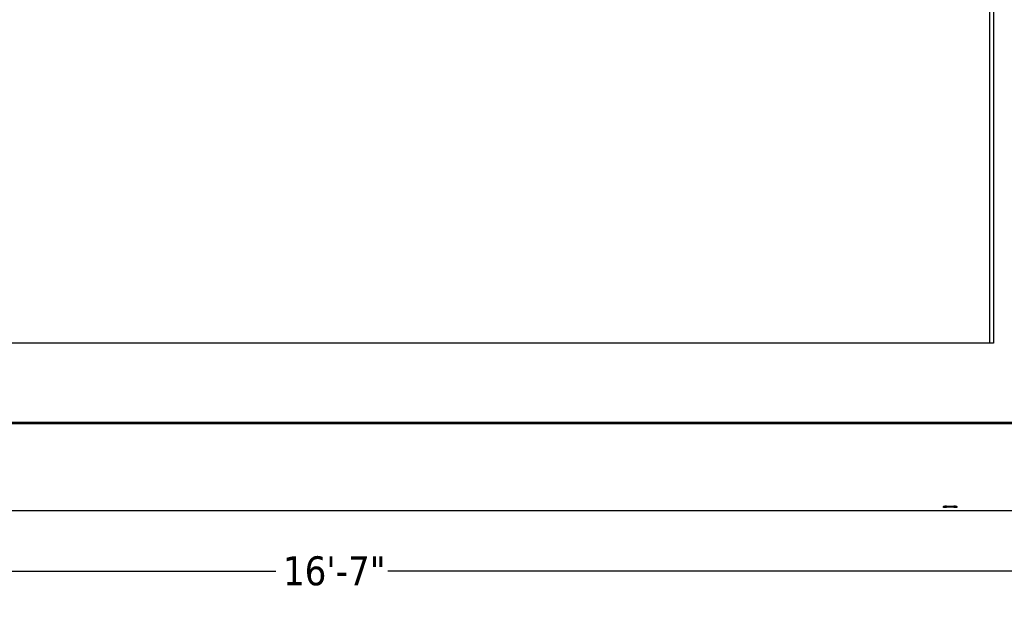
# Model space of a CAD drawing. Header units: inches. Extents: x 24 to 1128, y -94 to 748.
# Tile 117 of 256: x 550 to 686, y 124 to 204. Entities that reach past the tile are written whole.
import ezdxf

# ---------------------------------------------------------------- set-up
doc = ezdxf.new("R2010")
doc.units = ezdxf.units.IN
doc.header["$LTSCALE"] = 32
doc.header["$MEASUREMENT"] = 0
doc.layers.add('Dimension (ANSI)', color=7, linetype='Continuous', lineweight=25)
doc.layers.add('Visible (ANSI)', color=7, linetype='Continuous', lineweight=30)
doc.styles.add('Note Text (ANSI)', font='tahoma.ttf')
doc.dimstyles.new('Architectural (ANSI)', dxfattribs={"dimscale": 32, "dimtxt": 0.125, "dimasz": 0.098425, "dimexe": 0.125, "dimexo": 0.0625, "dimgap": 0.031496, "dimtad": 0, "dimtih": 1, "dimtoh": 1, "dimdec": 4, "dimrnd": 1e-08, "dimzin": 3, "dimdsep": 46, "dimlunit": 4, "dimtxsty": 'Note Text (ANSI)', "dimcen": 0.09, "dimdle": 0.393701, "dimclrd": 256, "dimclre": 256, "dimclrt": 256, "dimadec": 0, "dimazin": 3, "dimtfac": 0.96, "dimtofl": 0, "dimtmove": 0, "dimatfit": 3, "dimfxl": 1, "dimfrac": 2, "dimtolj": 1, "dimtzin": 12, "dimlwd": -1, "dimlwe": -1, "dimarcsym": 0})

# ---------------------------------------------------------------- blocks, each defined once
blk = doc.blocks.new('*D21')
at = {"layer": 'Defpoints', "color": 0, "transparency": 16777216}
for p in [(493.92, 150.38), (692.92, 150.38), (692.92, 127.85)]:
    blk.add_point(p, dxfattribs=at)
at = {"layer": 'Dimension (ANSI)', "transparency": 16777216}
for p, q in [((493.92, 148.38), (493.92, 123.85)), ((692.92, 148.38), (692.92, 123.85)), ((497.06, 127.85), (585.68, 127.85)), ((689.77, 127.85), (601.16, 127.85))]:
    blk.add_line(p, q, dxfattribs=at)
for points in [[(497.06, 128.37), (497.06, 127.32), (493.92, 127.85)], [(689.77, 128.37), (689.77, 127.32), (692.92, 127.85)]]:
    blk.add_solid(points, dxfattribs=at)
at = {"layer": 'Dimension (ANSI)', "transparency": 16777216, "insert": (586.68, 129.92), "char_height": 4, "attachment_point": 1, "style": 'Note Text (ANSI)'}
blk.add_mtext('\\A1;16\'-7"', dxfattribs=at)

msp = doc.modelspace()

# ---------------------------------------------------------------- linework, layer by layer
at = {"layer": 'Visible (ANSI)'}
for p, q in [((684.41529, 159.38487), (684.41529, 284.25037)), ((684.91529, 284.25037), (684.91529, 159.38487)), ((684.91529, 159.38487), (501.91529, 159.38487)), ((688.91529, 148.38487), (497.91529, 148.38487)), ((691.41529, 148.25037), (495.41529, 148.25037)), ((497.41529, 148.25037), (689.41529, 148.25037)), ((495.99779, 136.25037), (690.83279, 136.25037)), ((678.41529, 136.85687), (679.41529, 136.85687)), ((679.41529, 136.69021), (678.41529, 136.69021))]:
    msp.add_line(p, q, dxfattribs=at)
for centre, major_axis in [((678.41529, 136.77354), (-0.5, 0)), ((679.41529, 136.77354), (0.5, 0))]:
    msp.add_ellipse(centre, major_axis=major_axis, ratio=0.166666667, start_param=4.71238898, end_param=7.853981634, dxfattribs=at)

# ---------------------------------------------------------------- dimensions: what is measured, and where the dimension line sits
at = {"layer": 'Dimension (ANSI)'}
dim = msp.add_linear_dim(base=(692.91529, 127.84519), p1=(493.91529, 150.38487), p2=(692.91529, 150.38487), dimstyle='Architectural (ANSI)', override={"dimgap": 0.031496, "dimtih": 0, "dimtoh": 0, "dimdec": 4, "dimlfac": 1, "dimtol": 0, "dimlim": 0, "dimtp": 0, "dimtm": 0, "dimtdec": 2, "dimatfit": 1}, dxfattribs=at)
dim.commit()
dim.dimension.update_dxf_attribs({"geometry": '*D21', "text_midpoint": (593.41529, 127.84519), "dimtype": 160})

doc.saveas('drawing.dxf')
